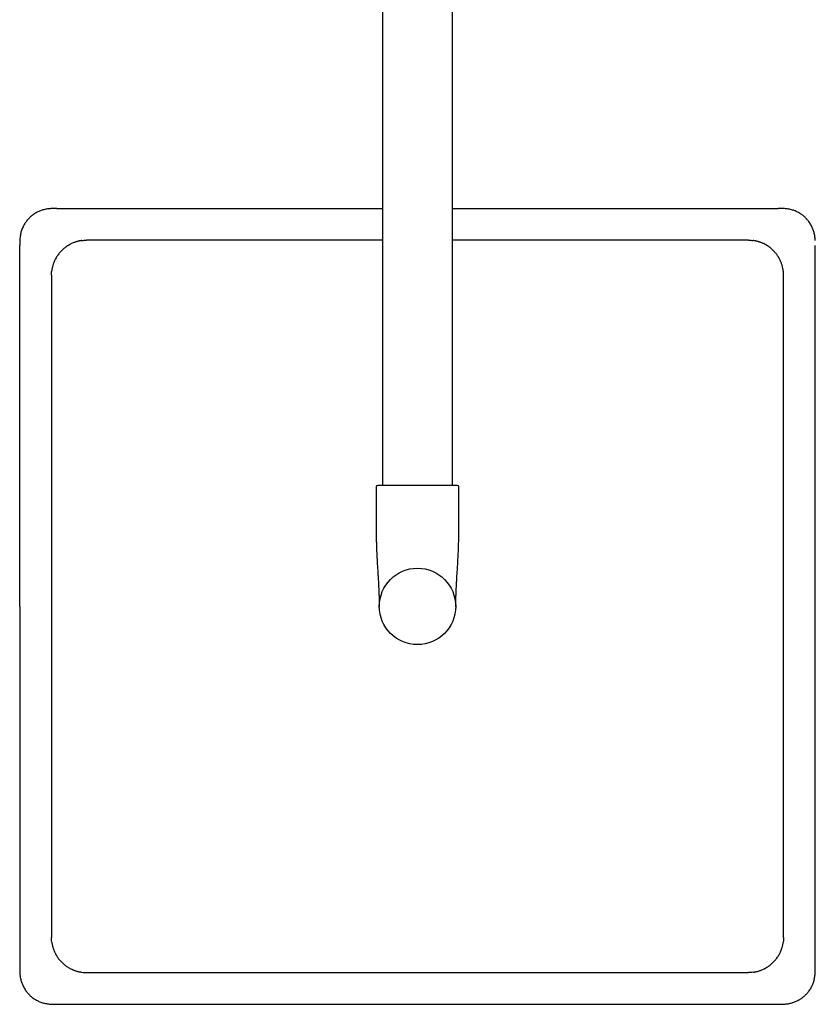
# Model space of a CAD drawing. Header units: millimetres. Extents: x 8 to 1881, y 12 to 2713.
# Tile 4 of 22: x 829 to 1079, y 732 to 1041. Entities that reach past the tile are written whole.
import ezdxf

# ---------------------------------------------------------------- set-up
doc = ezdxf.new("R2010")
doc.units = ezdxf.units.MM

msp = doc.modelspace()

# ---------------------------------------------------------------- linework, layer by layer
at = {"color": 7, "linetype": 'Continuous', "lineweight": 30}
for p, q in [((943, 1196.97), (943, 894.97)), ((965, 894.97), (965, 1196.97)), ((840.65, 981.9), (839.08, 981.9)), ((1068.92, 981.9), (1067.35, 981.9)), ((1067.35, 981.89), (1067.35, 981.9)), ((829.08, 971.89), (829.07, 970.33)), ((943, 971.97), (850, 971.97)), ((1058, 971.97), (965, 971.97)), ((1078.92, 971.89), (1078.93, 971.89)), ((829.08, 970.33), (829.07, 970.33)), ((1078.93, 970.33), (1078.93, 970.33)), ((839, 960.97), (839, 856.97)), ((1069, 856.97), (1069, 960.97)), ((941, 894.47), (941, 881.97)), ((967, 881.97), (967, 894.47)), ((839, 856.97), (839, 752.97)), ((966, 857.03), (966, 856.97)), ((966, 856.79), (966, 856.83)), ((1069, 752.97), (1069, 856.97)), ((829.07, 743.62), (829.08, 742.05)), ((1078.92, 742.05), (1078.93, 743.62)), ((850, 741.97), (954, 741.97)), ((954, 741.97), (1058, 741.97)), ((839.08, 732.05), (840.65, 732.04)), ((1067.35, 732.04), (1068.92, 732.05)), ((1067.35, 732.04), (1067.35, 732.04))]:
    msp.add_line(p, q, dxfattribs=at)
msp.add_circle((954, 856.97), 12, dxfattribs=at)
for centre, start, end in [((941.5, 894.47), 90, 180), ((966.5, 894.47), 0, 90)]:
    msp.add_arc(centre, 0.5, start, end, dxfattribs=at)
for points, knots in [([(839.08, 981.89), (838.91, 981.89), (838.56, 981.88), (838.03, 981.84), (837.47, 981.76), (836.89, 981.65), (836.32, 981.5), (835.78, 981.33), (835.25, 981.12), (834.72, 980.89), (834.19, 980.61), (833.65, 980.28), (833.17, 979.95), (832.74, 979.61), (832.35, 979.28), (831.98, 978.92), (831.61, 978.53), (831.27, 978.12), (830.93, 977.67), (830.62, 977.2), (830.32, 976.71), (830.05, 976.18), (829.81, 975.63), (829.6, 975.06), (829.42, 974.47), (829.27, 973.85), (829.17, 973.21), (829.09, 972.56), (829.08, 972.12), (829.08, 971.89)], [0, 0, 0, 0, 0.032185, 0.066254, 0.102188, 0.139987, 0.179656, 0.214151, 0.249953, 0.287064, 0.325483, 0.365207, 0.406231, 0.437855, 0.47021, 0.503295, 0.537114, 0.571668, 0.606957, 0.642981, 0.679737, 0.717223, 0.755435, 0.79437, 0.834029, 0.874418, 0.915543, 0.957407, 1, 1, 1, 1]), ([(840.65, 981.9), (843.19, 981.9), (848.26, 981.91), (855.83, 981.92), (863.35, 981.92), (870.83, 981.93), (878.2, 981.93), (885.49, 981.94), (892.68, 981.94), (899.82, 981.95), (906.91, 981.95), (913.95, 981.95), (920.94, 981.95), (927.88, 981.96), (934.74, 981.96), (939.77, 981.96), (942.51, 981.96), (943, 981.96)], [0, 0, 0, 0, 0.074514, 0.148526, 0.222036, 0.295044, 0.36755, 0.438272, 0.508511, 0.578265, 0.647535, 0.71632, 0.784622, 0.852439, 0.919772, 0.985661, 1, 1, 1, 1]), ([(965, 981.96), (965.27, 981.96), (967.99, 981.96), (973.18, 981.96), (980.59, 981.96), (988.04, 981.95), (995.54, 981.95), (1003.08, 981.95), (1010.67, 981.94), (1018.43, 981.94), (1026.36, 981.94), (1034.46, 981.93), (1042.61, 981.92), (1050.82, 981.92), (1059.07, 981.91), (1064.59, 981.9), (1067.35, 981.9)], [0, 0, 0, 0, 0.00788, 0.079787, 0.152144, 0.224952, 0.298211, 0.37192, 0.446081, 0.520692, 0.59934, 0.678482, 0.75812, 0.838252, 0.918878, 1, 1, 1, 1]), ([(1078.92, 971.89), (1078.92, 972.06), (1078.91, 972.41), (1078.87, 972.94), (1078.79, 973.5), (1078.68, 974.08), (1078.53, 974.65), (1078.35, 975.2), (1078.15, 975.72), (1077.91, 976.25), (1077.63, 976.79), (1077.31, 977.32), (1076.97, 977.8), (1076.64, 978.24), (1076.3, 978.62), (1075.94, 979), (1075.56, 979.36), (1075.14, 979.71), (1074.7, 980.04), (1074.23, 980.36), (1073.73, 980.65), (1073.21, 980.92), (1072.66, 981.16), (1072.09, 981.37), (1071.49, 981.55), (1070.88, 981.7), (1070.24, 981.81), (1069.59, 981.88), (1069.14, 981.89), (1068.92, 981.89)], [0, 0, 0, 0, 0.032185, 0.066254, 0.102188, 0.139987, 0.179656, 0.214151, 0.249953, 0.287064, 0.325483, 0.365207, 0.406231, 0.437855, 0.47021, 0.503295, 0.537114, 0.571668, 0.606957, 0.642981, 0.679737, 0.717223, 0.755435, 0.79437, 0.834029, 0.874418, 0.915543, 0.957407, 1, 1, 1, 1]), ([(848.57, 971.88), (848.48, 971.87), (848.31, 971.84), (848.03, 971.8), (847.72, 971.74), (847.38, 971.66), (847.01, 971.56), (846.61, 971.44), (846.2, 971.3), (845.76, 971.12), (845.34, 970.94), (844.96, 970.75), (844.67, 970.6), (844.42, 970.45), (844.2, 970.32), (843.97, 970.17), (843.73, 970.01), (843.47, 969.83), (843.2, 969.62), (842.93, 969.4), (842.68, 969.19), (842.45, 968.97), (842.15, 968.69), (841.81, 968.32), (841.44, 967.89), (841.09, 967.43), (840.77, 966.96), (840.45, 966.44), (840.2, 965.97), (840.01, 965.57), (839.88, 965.28), (839.77, 965.01), (839.67, 964.75), (839.57, 964.46), (839.46, 964.13), (839.36, 963.76), (839.25, 963.34), (839.16, 962.88), (839.12, 962.57), (839.09, 962.41)], [0, 0, 0, 0, 0.017356, 0.037023, 0.059006, 0.083309, 0.109934, 0.138345, 0.168991, 0.201866, 0.23696, 0.263872, 0.289253, 0.30591, 0.323735, 0.342729, 0.36289, 0.384217, 0.409024, 0.434067, 0.456049, 0.478028, 0.500006, 0.541629, 0.581856, 0.619876, 0.659929, 0.702019, 0.746154, 0.771765, 0.793751, 0.812106, 0.831847, 0.852971, 0.875475, 0.903763, 0.933953, 0.966033, 1, 1, 1, 1]), ([(848.57, 971.88), (848.8, 971.91), (849.28, 971.96), (849.76, 971.97), (850, 971.97)], [0, 0, 0, 0, 0.5, 1, 1, 1, 1]), ([(1058, 971.97), (1058.24, 971.97), (1058.72, 971.96), (1059.2, 971.91), (1059.43, 971.88)], [0, 0, 0, 0, 0.5, 1, 1, 1, 1]), ([(1068.91, 962.41), (1068.89, 962.49), (1068.87, 962.66), (1068.82, 962.94), (1068.76, 963.25), (1068.68, 963.59), (1068.59, 963.96), (1068.47, 964.36), (1068.33, 964.77), (1068.15, 965.21), (1067.97, 965.63), (1067.78, 966.01), (1067.62, 966.3), (1067.48, 966.55), (1067.35, 966.77), (1067.2, 967), (1067.04, 967.24), (1066.85, 967.5), (1066.65, 967.77), (1066.43, 968.04), (1066.21, 968.29), (1066, 968.52), (1065.71, 968.82), (1065.35, 969.16), (1064.91, 969.54), (1064.46, 969.88), (1063.99, 970.21), (1063.47, 970.52), (1062.99, 970.78), (1062.6, 970.97), (1062.31, 971.1), (1062.04, 971.21), (1061.77, 971.31), (1061.49, 971.41), (1061.16, 971.51), (1060.78, 971.62), (1060.36, 971.72), (1059.91, 971.81), (1059.6, 971.86), (1059.43, 971.88)], [0, 0, 0, 0, 0.01725, 0.036833, 0.058756, 0.083021, 0.109632, 0.138051, 0.168729, 0.201658, 0.236828, 0.26381, 0.289252, 0.305907, 0.323731, 0.342724, 0.362885, 0.384213, 0.409022, 0.434067, 0.456049, 0.478028, 0.500006, 0.541629, 0.581863, 0.6199, 0.659959, 0.702048, 0.746171, 0.771771, 0.79378, 0.812185, 0.831963, 0.853109, 0.875622, 0.903902, 0.934065, 0.966099, 1, 1, 1, 1]), ([(829.01, 856.97), (829.01, 859.23), (829.01, 863.76), (829.02, 870.58), (829.02, 877.45), (829.02, 884.36), (829.02, 891.27), (829.02, 898.19), (829.02, 905.1), (829.03, 912.06), (829.03, 919.11), (829.04, 926.26), (829.04, 933.49), (829.05, 940.77), (829.05, 948.1), (829.06, 955.47), (829.06, 962.88), (829.07, 967.84), (829.07, 970.33)], [0, 0, 0, 0, 0.059772, 0.119938, 0.180499, 0.241455, 0.302805, 0.363443, 0.424462, 0.485862, 0.547643, 0.611076, 0.674906, 0.739132, 0.803755, 0.868774, 0.934189, 1, 1, 1, 1]), ([(1078.93, 743.62), (1078.93, 746.13), (1078.94, 751.14), (1078.94, 758.63), (1078.95, 766.08), (1078.95, 773.48), (1078.96, 780.85), (1078.96, 788.04), (1078.97, 795.05), (1078.97, 801.88), (1078.98, 808.67), (1078.98, 815.43), (1078.98, 822.15), (1078.98, 828.84), (1078.98, 835.49), (1078.98, 842.1), (1078.98, 848.67), (1078.99, 854.37), (1078.99, 859.22), (1078.99, 862.54), (1078.98, 864.61), (1078.98, 865.44), (1078.98, 865.7), (1078.98, 865.95), (1078.98, 866.21), (1078.98, 866.46), (1078.98, 867.4), (1078.98, 869.82), (1078.98, 873.75), (1078.98, 879.26), (1078.98, 885.56), (1078.98, 892.66), (1078.98, 899.82), (1078.97, 907.02), (1078.97, 914.28), (1078.97, 921.59), (1078.96, 928.74), (1078.96, 935.73), (1078.95, 942.57), (1078.95, 949.45), (1078.94, 956.37), (1078.94, 963.33), (1078.93, 967.99), (1078.93, 970.33)], [0, 0, 0, 0, 0.033223, 0.066263, 0.099122, 0.131798, 0.164292, 0.196604, 0.226902, 0.257037, 0.28701, 0.31682, 0.346467, 0.375952, 0.405273, 0.434431, 0.463426, 0.492257, 0.509936, 0.527553, 0.536212, 0.537345, 0.538477, 0.539609, 0.540741, 0.541873, 0.542916, 0.553146, 0.573983, 0.594924, 0.626021, 0.657346, 0.688899, 0.72068, 0.752689, 0.784925, 0.817389, 0.847347, 0.877496, 0.907837, 0.938367, 0.969088, 1, 1, 1, 1]), ([(839, 960.97), (839, 961.21), (839.01, 961.69), (839.07, 962.17), (839.09, 962.41)], [0, 0, 0, 0, 0.5, 1, 1, 1, 1]), ([(1069, 960.97), (1069, 961.21), (1068.99, 961.69), (1068.93, 962.17), (1068.91, 962.41)], [0, 0, 0, 0, 0.50017, 1, 1, 1, 1]), ([(954, 894.97), (953.81, 894.97), (953.43, 894.97), (952.86, 894.97), (952.29, 894.97), (951.71, 894.97), (951.13, 894.97), (950.54, 894.97), (949.97, 894.97), (949.39, 894.97), (948.82, 894.97), (948.25, 894.97), (947.69, 894.97), (947.15, 894.97), (946.63, 894.97), (946.12, 894.97), (945.63, 894.97), (945.16, 894.97), (944.71, 894.97), (944.29, 894.97), (943.9, 894.97), (943.56, 894.97), (943.27, 894.97), (943.02, 894.97), (942.78, 894.97), (942.57, 894.97), (942.35, 894.97), (942.13, 894.97), (941.93, 894.97), (941.77, 894.97), (941.65, 894.97), (941.56, 894.97), (941.51, 894.97), (941.5, 894.97), (941.5, 894.97)], [0, 0, 0, 0, 0.029148, 0.058239, 0.087333, 0.116492, 0.147391, 0.178223, 0.209063, 0.239982, 0.272173, 0.304288, 0.336411, 0.368622, 0.4015, 0.434298, 0.467102, 0.500001, 0.532879, 0.565677, 0.598481, 0.63138, 0.657143, 0.682846, 0.708533, 0.734245, 0.760025, 0.79533, 0.830562, 0.86583, 0.900174, 0.933433, 0.966678, 1, 1, 1, 1]), ([(966.5, 894.97), (966.5, 894.97), (966.49, 894.97), (966.45, 894.97), (966.39, 894.97), (966.29, 894.97), (966.17, 894.97), (966.02, 894.97), (965.84, 894.97), (965.62, 894.97), (965.38, 894.97), (965.1, 894.97), (964.8, 894.97), (964.46, 894.97), (964.1, 894.97), (963.71, 894.97), (963.29, 894.97), (962.84, 894.97), (962.37, 894.97), (961.89, 894.97), (961.37, 894.97), (960.88, 894.97), (960.41, 894.97), (959.97, 894.97), (959.53, 894.97), (959.07, 894.97), (958.54, 894.97), (957.95, 894.97), (957.29, 894.97), (956.62, 894.97), (955.96, 894.97), (955.31, 894.97), (954.65, 894.97), (954.22, 894.97), (954, 894.97)], [0, 0, 0, 0, 0.029143, 0.058232, 0.087328, 0.116492, 0.147391, 0.178223, 0.209063, 0.239982, 0.272173, 0.304288, 0.336411, 0.368622, 0.4015, 0.434298, 0.467102, 0.500001, 0.532879, 0.565677, 0.598481, 0.63138, 0.657143, 0.682846, 0.708533, 0.734245, 0.760025, 0.79533, 0.830562, 0.86583, 0.900178, 0.93344, 0.966683, 1, 1, 1, 1]), ([(941, 881.91), (941, 881.87), (941, 881.81), (941, 881.7), (941.01, 881.59), (941.01, 881.48), (941.01, 881.35), (941.01, 881.2), (941.01, 881.02), (941.01, 880.84), (941.01, 880.6), (941.02, 880.29), (941.02, 879.9), (941.02, 879.45), (941.03, 878.94), (941.05, 878.14), (941.07, 877.07), (941.11, 875.78), (941.15, 874.57), (941.2, 873.41), (941.26, 872.23), (941.32, 871.13), (941.38, 870.13), (941.43, 869.22), (941.49, 868.28), (941.55, 867.38), (941.6, 866.51), (941.65, 865.69), (941.7, 864.88), (941.74, 864.17), (941.77, 863.55), (941.8, 863.03), (941.82, 862.54), (941.84, 862.09), (941.86, 861.67), (941.87, 861.31), (941.89, 861), (941.89, 860.77), (941.9, 860.6), (941.9, 860.48), (941.91, 860.37), (941.91, 860.28), (941.91, 860.2), (941.92, 860.13), (941.92, 860.07), (941.92, 860.02), (941.92, 859.97), (941.92, 859.93), (941.92, 859.92), (941.92, 859.91)], [0, 0, 0, 0, 0.00812, 0.015315, 0.021676, 0.027339, 0.032497, 0.039651, 0.047283, 0.055503, 0.064299, 0.079252, 0.095539, 0.116588, 0.139289, 0.162281, 0.222643, 0.281375, 0.332625, 0.383199, 0.435333, 0.489602, 0.528425, 0.568498, 0.60999, 0.653107, 0.688291, 0.724792, 0.761435, 0.795753, 0.820153, 0.843147, 0.864691, 0.884738, 0.903229, 0.920106, 0.93299, 0.944657, 0.950271, 0.955538, 0.960416, 0.964372, 0.96832, 0.972437, 0.976879, 0.981773, 0.987215, 0.993274, 1, 1, 1, 1]), ([(966.08, 859.91), (966.08, 859.92), (966.08, 859.93), (966.08, 859.97), (966.08, 860.01), (966.08, 860.07), (966.08, 860.13), (966.09, 860.19), (966.09, 860.27), (966.09, 860.37), (966.1, 860.49), (966.1, 860.63), (966.11, 860.78), (966.11, 860.97), (966.12, 861.21), (966.14, 861.53), (966.15, 861.9), (966.17, 862.31), (966.19, 862.77), (966.22, 863.28), (966.25, 863.82), (966.28, 864.4), (966.31, 865.01), (966.35, 865.75), (966.4, 866.58), (966.46, 867.49), (966.52, 868.37), (966.57, 869.22), (966.62, 870.04), (966.67, 870.9), (966.72, 871.8), (966.77, 872.74), (966.81, 873.65), (966.85, 874.55), (966.88, 875.45), (966.91, 876.37), (966.93, 877.14), (966.95, 877.78), (966.96, 878.27), (966.97, 878.77), (966.97, 879.26), (966.98, 879.73), (966.98, 880.16), (966.99, 880.54), (966.99, 880.87), (966.99, 881.14), (966.99, 881.36), (966.99, 881.54), (966.99, 881.75), (966.99, 881.9), (966.99, 881.97)], [0, 0, 0, 0, 0.006678, 0.012702, 0.018122, 0.023001, 0.027433, 0.031536, 0.035461, 0.039377, 0.045051, 0.051242, 0.0579, 0.065019, 0.077116, 0.090301, 0.107372, 0.125887, 0.145795, 0.168619, 0.19294, 0.218719, 0.245936, 0.274561, 0.316789, 0.357281, 0.396269, 0.433939, 0.470443, 0.505906, 0.54881, 0.590378, 0.630678, 0.670196, 0.710207, 0.750871, 0.792272, 0.813835, 0.835621, 0.857637, 0.879773, 0.900863, 0.920545, 0.936638, 0.951528, 0.965167, 0.972607, 0.98055, 0.989672, 1, 1, 1, 1]), ([(941.92, 859.9), (941.93, 859.6), (941.95, 858.94), (941.98, 857.89), (941.99, 857.15), (942, 856.77)], [0, 0, 0, 0, 0.288515, 0.636891, 1, 1, 1, 1]), ([(966, 856.83), (966, 856.86), (966, 856.91), (966, 857), (966, 857.1), (966.01, 857.21), (966.01, 857.32), (966.01, 857.45), (966.01, 857.58), (966.02, 857.74), (966.02, 857.93), (966.03, 858.17), (966.03, 858.45), (966.04, 858.76), (966.05, 859.12), (966.06, 859.5), (966.07, 859.77), (966.08, 859.91)], [0, 0, 0, 0, 0.062578, 0.117701, 0.166014, 0.208451, 0.246354, 0.28154, 0.316204, 0.355648, 0.412043, 0.480691, 0.561506, 0.654238, 0.758534, 0.873956, 1, 1, 1, 1]), ([(966, 856.83), (966.01, 857.16), (966.02, 857.81), (966.04, 858.79), (966.06, 859.49), (966.08, 859.86), (966.08, 859.91)], [0, 0, 0, 0, 0.316228, 0.639016, 0.950409, 1, 1, 1, 1]), ([(829.01, 856.97), (829.01, 854.71), (829.01, 850.18), (829.02, 843.36), (829.02, 836.5), (829.02, 829.59), (829.02, 822.67), (829.02, 815.76), (829.02, 808.84), (829.03, 801.88), (829.03, 794.83), (829.04, 787.69), (829.04, 780.45), (829.05, 773.17), (829.05, 765.85), (829.06, 758.48), (829.06, 751.06), (829.07, 746.1), (829.07, 743.62)], [0, 0, 0, 0, 0.059775, 0.119946, 0.180512, 0.241472, 0.302827, 0.36347, 0.424493, 0.485896, 0.547678, 0.611113, 0.674942, 0.739166, 0.803784, 0.868796, 0.934201, 1, 1, 1, 1]), ([(829.03, 856.97), (829.03, 838.38), (829.03, 800.59), (829.06, 762.81), (829.08, 743.62)], [0, 0, 0, 0, 0.492188, 1, 1, 1, 1]), ([(839.09, 751.54), (839.07, 751.78), (839.01, 752.25), (839, 752.73), (839, 752.97)], [0, 0, 0, 0, 0.5, 1, 1, 1, 1]), ([(839.09, 751.54), (839.11, 751.46), (839.13, 751.28), (839.18, 751), (839.24, 750.69), (839.32, 750.35), (839.41, 749.98), (839.53, 749.59), (839.68, 749.17), (839.85, 748.73), (840.03, 748.31), (840.22, 747.94), (840.38, 747.64), (840.52, 747.4), (840.65, 747.18), (840.8, 746.94), (840.96, 746.7), (841.15, 746.44), (841.35, 746.17), (841.57, 745.91), (841.79, 745.65), (842, 745.42), (842.29, 745.13), (842.65, 744.78), (843.09, 744.41), (843.54, 744.07), (844.01, 743.74), (844.53, 743.42), (845, 743.17), (845.4, 742.98), (845.69, 742.85), (845.96, 742.74), (846.22, 742.64), (846.51, 742.54), (846.84, 742.44), (847.21, 742.33), (847.64, 742.23), (848.09, 742.14), (848.4, 742.09), (848.57, 742.07)], [0, 0, 0, 0, 0.017369, 0.037046, 0.059036, 0.083344, 0.109971, 0.13838, 0.169023, 0.201892, 0.236976, 0.26388, 0.289253, 0.305911, 0.323738, 0.342732, 0.362892, 0.384219, 0.409025, 0.434067, 0.456049, 0.478029, 0.500007, 0.54163, 0.581851, 0.619858, 0.659904, 0.701997, 0.74614, 0.771759, 0.793725, 0.812034, 0.831741, 0.852844, 0.87534, 0.903636, 0.93385, 0.965973, 1, 1, 1, 1]), ([(1059.43, 742.07), (1059.52, 742.08), (1059.69, 742.1), (1059.97, 742.15), (1060.28, 742.21), (1060.62, 742.29), (1060.99, 742.39), (1061.38, 742.5), (1061.8, 742.65), (1062.24, 742.82), (1062.66, 743.01), (1063.04, 743.19), (1063.33, 743.35), (1063.58, 743.49), (1063.8, 743.62), (1064.03, 743.77), (1064.27, 743.93), (1064.53, 744.12), (1064.8, 744.33), (1065.07, 744.54), (1065.32, 744.76), (1065.55, 744.97), (1065.85, 745.26), (1066.19, 745.62), (1066.56, 746.06), (1066.91, 746.51), (1067.23, 746.99), (1067.55, 747.51), (1067.8, 747.98), (1067.99, 748.38), (1068.12, 748.67), (1068.23, 748.93), (1068.33, 749.2), (1068.43, 749.49), (1068.54, 749.81), (1068.64, 750.19), (1068.75, 750.61), (1068.84, 751.06), (1068.88, 751.38), (1068.91, 751.54)], [0, 0, 0, 0, 0.0172728, 0.0368744, 0.0588098, 0.0830833, 0.1096977, 0.138115, 0.168786, 0.2017031, 0.2368565, 0.2638232, 0.2892528, 0.3059081, 0.3237329, 0.3427261, 0.3628871, 0.3842151, 0.4090233, 0.4340671, 0.4560495, 0.4780293, 0.5000076, 0.5416303, 0.5818584, 0.6198847, 0.6599396, 0.7020297, 0.74616, 0.771767, 0.7937589, 0.8121271, 0.8318772, 0.8530072, 0.8755138, 0.9037998, 0.9339818, 0.9660505, 1, 1, 1, 1]), ([(1069, 752.97), (1069, 752.73), (1068.99, 752.25), (1068.93, 751.78), (1068.91, 751.54)], [0, 0, 0, 0, 0.5, 1, 1, 1, 1]), ([(829.08, 742.05), (829.08, 741.88), (829.09, 741.54), (829.13, 741), (829.21, 740.45), (829.32, 739.86), (829.47, 739.3), (829.65, 738.75), (829.85, 738.22), (830.09, 737.69), (830.37, 737.16), (830.69, 736.63), (831.03, 736.14), (831.36, 735.71), (831.7, 735.33), (832.06, 734.95), (832.44, 734.59), (832.86, 734.24), (833.3, 733.9), (833.77, 733.59), (834.27, 733.3), (834.79, 733.03), (835.34, 732.79), (835.91, 732.57), (836.51, 732.39), (837.12, 732.25), (837.76, 732.14), (838.41, 732.07), (838.86, 732.06), (839.08, 732.05)], [0, 0, 0, 0, 0.032185, 0.066254, 0.102188, 0.139987, 0.179656, 0.214151, 0.249953, 0.287064, 0.325483, 0.365207, 0.406231, 0.437855, 0.47021, 0.503295, 0.537114, 0.571668, 0.606957, 0.642981, 0.679737, 0.717223, 0.755435, 0.79437, 0.834029, 0.874418, 0.915543, 0.957407, 1, 1, 1, 1]), ([(848.57, 742.07), (848.8, 742.04), (849.28, 741.98), (849.76, 741.98), (850, 741.97)], [0, 0, 0, 0, 0.49983, 1, 1, 1, 1]), ([(1059.43, 742.07), (1059.2, 742.04), (1058.72, 741.98), (1058.24, 741.98), (1058, 741.97)], [0, 0, 0, 0, 0.5, 1, 1, 1, 1]), ([(1068.92, 732.05), (1069.09, 732.06), (1069.44, 732.06), (1069.97, 732.11), (1070.53, 732.18), (1071.11, 732.3), (1071.68, 732.44), (1072.22, 732.62), (1072.75, 732.82), (1073.28, 733.06), (1073.81, 733.34), (1074.35, 733.66), (1074.83, 734), (1075.26, 734.34), (1075.65, 734.67), (1076.02, 735.03), (1076.39, 735.42), (1076.73, 735.83), (1077.07, 736.27), (1077.38, 736.74), (1077.68, 737.24), (1077.95, 737.76), (1078.19, 738.31), (1078.4, 738.88), (1078.58, 739.48), (1078.73, 740.1), (1078.83, 740.73), (1078.91, 741.39), (1078.92, 741.83), (1078.92, 742.05)], [0, 0, 0, 0, 0.032185, 0.066254, 0.102188, 0.139987, 0.179656, 0.214151, 0.249953, 0.287064, 0.325483, 0.365207, 0.406231, 0.437855, 0.47021, 0.503295, 0.537114, 0.571668, 0.606957, 0.642981, 0.679737, 0.717223, 0.755435, 0.79437, 0.834029, 0.874418, 0.915543, 0.957407, 1, 1, 1, 1]), ([(840.65, 732.04), (843.16, 732.04), (848.16, 732.04), (855.65, 732.03), (863.1, 732.02), (870.51, 732.02), (877.88, 732.01), (885.06, 732.01), (892.07, 732), (898.91, 732), (905.7, 732), (912.46, 732), (919.18, 731.99), (925.86, 731.99), (932.51, 731.99), (939.12, 731.99), (945.7, 731.99), (951.4, 731.99), (956.25, 731.99), (959.57, 731.99), (961.64, 731.99), (962.47, 731.99), (962.72, 731.99), (962.98, 731.99), (963.24, 731.99), (963.49, 731.99), (964.42, 731.99), (966.85, 731.99), (970.78, 731.99), (976.29, 731.99), (982.59, 731.99), (989.69, 731.99), (996.84, 732), (1004.05, 732), (1011.3, 732), (1018.61, 732.01), (1025.77, 732.01), (1032.76, 732.01), (1039.6, 732.02), (1046.47, 732.03), (1053.4, 732.03), (1060.36, 732.04), (1065.02, 732.04), (1067.35, 732.04)], [0, 0, 0, 0, 0.0332224, 0.0662629, 0.0991214, 0.1317977, 0.1642917, 0.1966032, 0.2269009, 0.2570362, 0.2870089, 0.3168188, 0.3464659, 0.37595, 0.4052711, 0.4344291, 0.4634238, 0.4922552, 0.5099341, 0.5275509, 0.5362096, 0.5373424, 0.5384749, 0.5396071, 0.5407391, 0.5418709, 0.5429143, 0.553144, 0.5739807, 0.5949222, 0.6260191, 0.6573442, 0.6888973, 0.7206784, 0.7526873, 0.7849239, 0.817388, 0.8473465, 0.8774959, 0.9078361, 0.9383669, 0.9690883, 1, 1, 1, 1])]:
    msp.add_open_spline(points, degree=3, knots=knots, dxfattribs=at)

doc.saveas('drawing.dxf')
